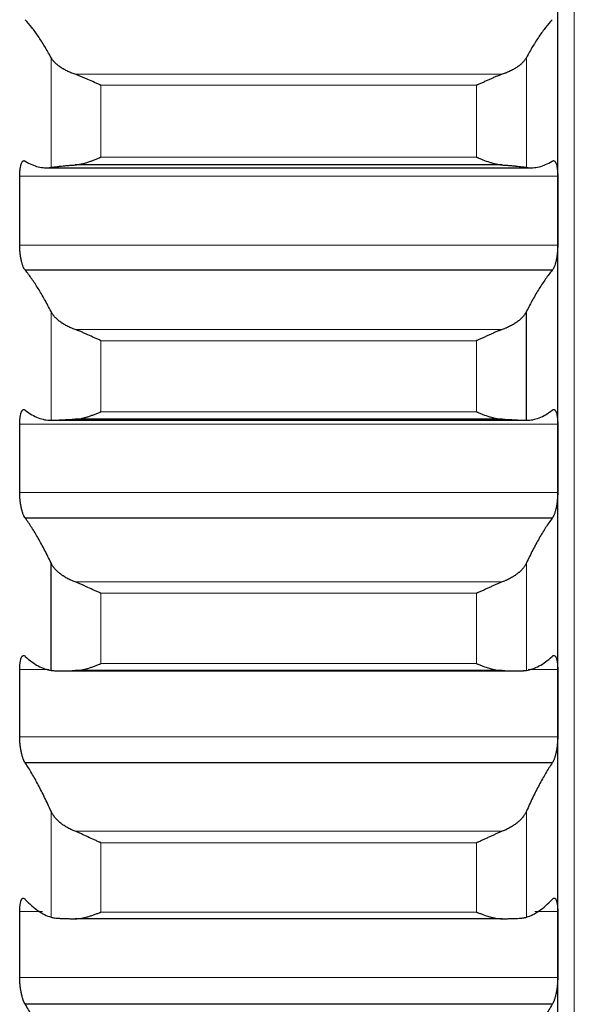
# Model space of a CAD drawing. Header units: inches. Extents: x 0 to 20790, y -12 to 14700.
# Tile 66 of 256: x 7760 to 7814, y 4969 to 5064. Entities that reach past the tile are written whole.
import ezdxf

# ---------------------------------------------------------------- set-up
doc = ezdxf.new("R2010")
doc.units = ezdxf.units.IN
doc.layers.add('1', color=7, linetype='Continuous', true_color=0xffffff)

msp = doc.modelspace()

# ---------------------------------------------------------------- linework, layer by layer
at = {"layer": '1', "color": 110, "linetype": 'Continuous', "lineweight": 13}
for p, q in [((7813.556, 4806.802), (7813.556, 5814.143)), ((7762.982, 5049.616), (7762.982, 5060.239)), ((7808.929, 5049.616), (7808.929, 5060.239)), ((7806.587, 5058.613), (7765.324, 5058.613)), ((7767.812, 5050.611), (7767.812, 5057.548)), ((7804.1, 5057.548), (7767.812, 5057.548)), ((7804.1, 5050.611), (7804.1, 5057.548)), ((7804.1, 5050.611), (7767.812, 5050.611)), ((7811.953, 5048.759), (7759.958, 5048.759)), ((7811.953, 5042.099), (7759.958, 5042.099)), ((7762.982, 5025.155), (7762.982, 5035.671)), ((7806.587, 5033.936), (7765.324, 5033.936)), ((7767.812, 5025.987), (7767.812, 5032.854)), ((7804.1, 5032.854), (7767.812, 5032.854)), ((7804.1, 5025.987), (7804.1, 5032.854)), ((7804.1, 5025.987), (7767.812, 5025.987)), ((7811.953, 5024.772), (7759.958, 5024.772)), ((7811.953, 5018.186), (7759.958, 5018.186)), ((7808.929, 5000.973), (7808.929, 5011.364)), ((7806.587, 5009.523), (7765.324, 5009.523)), ((7804.1, 5008.426), (7767.812, 5008.426)), ((7767.812, 5001.641), (7767.812, 5008.426)), ((7804.1, 5001.641), (7804.1, 5008.426)), ((7804.1, 5001.641), (7767.812, 5001.641)), ((7762.812, 5001.065), (7759.958, 5001.065)), ((7811.953, 5001.065), (7809.099, 5001.065)), ((7811.953, 4994.563), (7759.958, 4994.563)), ((7762.982, 4977.109), (7762.982, 4987.358)), ((7808.929, 4977.109), (7808.929, 4987.358)), ((7806.587, 4985.414), (7765.324, 4985.414)), ((7804.1, 4984.303), (7767.812, 4984.303)), ((7767.812, 4977.611), (7767.812, 4984.303)), ((7804.1, 4977.611), (7804.1, 4984.303)), ((7762.16, 4977.675), (7759.958, 4977.675)), ((7804.1, 4977.611), (7767.812, 4977.611)), ((7811.953, 4977.675), (7809.752, 4977.675)), ((7811.953, 4971.267), (7759.958, 4971.267))]:
    msp.add_line(p, q, dxfattribs=at)
at = {"layer": '1', "color": 2, "linetype": 'Continuous', "lineweight": 25}
for p, q in [((7811.956, 5045.429), (7811.956, 5069.625)), ((7762.505, 5049.581), (7809.407, 5049.581)), ((7806.587, 5049.85), (7765.324, 5049.85)), ((7811.956, 5021.479), (7811.956, 5045.429)), ((7811.418, 5039.671), (7760.493, 5039.671)), ((7808.929, 5025.155), (7808.929, 5035.671)), ((7763.003, 5025.155), (7808.914, 5025.155)), ((7806.587, 5025.262), (7765.324, 5025.262)), ((7811.956, 4997.814), (7811.956, 5021.479)), ((7811.418, 5015.702), (7760.493, 5015.702)), ((7762.982, 5000.973), (7762.982, 5011.364)), ((7763.97, 5000.934), (7807.976, 5000.934)), ((7806.587, 5000.952), (7765.324, 5000.952)), ((7811.956, 4974.471), (7811.956, 4997.814)), ((7811.418, 4992.028), (7760.493, 4992.028)), ((7806.587, 4976.96), (7765.324, 4976.96)), ((7811.956, 4951.488), (7811.956, 4974.471)), ((7811.418, 4968.685), (7760.493, 4968.685))]:
    msp.add_line(p, q, dxfattribs=at)
for points in [[(7762.982, 5060.239), (7762.778, 5060.618), (7762.369, 5061.338), (7761.749, 5062.307), (7761.124, 5063.165), (7760.704, 5063.664), (7760.493, 5063.894)], [(7811.418, 5063.894), (7811.207, 5063.664), (7810.787, 5063.165), (7810.162, 5062.307), (7809.543, 5061.338), (7809.133, 5060.618), (7808.929, 5060.239)], [(7760.493, 5050.206), (7760.704, 5050.077), (7761.124, 5049.859), (7761.749, 5049.652), (7762.369, 5049.564), (7762.778, 5049.585), (7762.982, 5049.616)], [(7808.929, 5049.616), (7809.133, 5049.585), (7809.543, 5049.564), (7810.162, 5049.652), (7810.787, 5049.859), (7811.207, 5050.077), (7811.418, 5050.206)], [(7759.956, 5045.429), (7759.956, 5046.539), (7759.957, 5047.649), (7759.958, 5048.759)], [(7811.953, 5048.759), (7811.955, 5047.649), (7811.956, 5046.539), (7811.956, 5045.429)], [(7759.958, 5042.099), (7759.957, 5043.209), (7759.956, 5044.319), (7759.956, 5045.429)], [(7811.956, 5045.429), (7811.956, 5044.319), (7811.955, 5043.209), (7811.953, 5042.099)], [(7762.982, 5035.671), (7762.778, 5036.077), (7762.369, 5036.853), (7761.749, 5037.907), (7761.124, 5038.852), (7760.704, 5039.41), (7760.493, 5039.671)], [(7811.418, 5039.671), (7811.207, 5039.41), (7810.787, 5038.852), (7810.162, 5037.907), (7809.543, 5036.853), (7809.133, 5036.077), (7808.929, 5035.671)], [(7760.493, 5026.121), (7760.704, 5025.961), (7761.124, 5025.681), (7761.749, 5025.38), (7762.369, 5025.198), (7762.778, 5025.156), (7762.982, 5025.155)], [(7808.929, 5025.155), (7809.133, 5025.156), (7809.543, 5025.198), (7810.162, 5025.38), (7810.787, 5025.681), (7811.207, 5025.961), (7811.418, 5026.121)], [(7759.956, 5021.479), (7759.956, 5022.577), (7759.957, 5023.674), (7759.958, 5024.772)], [(7811.953, 5024.772), (7811.955, 5023.674), (7811.956, 5022.577), (7811.956, 5021.479)], [(7759.958, 5018.186), (7759.957, 5019.284), (7759.956, 5020.381), (7759.956, 5021.479)], [(7811.956, 5021.479), (7811.956, 5020.381), (7811.955, 5019.284), (7811.953, 5018.186)], [(7762.982, 5011.364), (7762.778, 5011.797), (7762.369, 5012.627), (7761.749, 5013.765), (7761.124, 5014.796), (7760.704, 5015.412), (7760.493, 5015.702)], [(7811.418, 5015.702), (7811.207, 5015.412), (7810.787, 5014.796), (7810.162, 5013.765), (7809.543, 5012.627), (7809.133, 5011.797), (7808.929, 5011.364)], [(7760.493, 5002.314), (7760.704, 5002.123), (7761.124, 5001.782), (7761.749, 5001.387), (7762.369, 5001.111), (7762.778, 5001.006), (7762.982, 5000.973)], [(7808.929, 5000.973), (7809.133, 5001.006), (7809.543, 5001.111), (7810.162, 5001.387), (7810.787, 5001.782), (7811.207, 5002.123), (7811.418, 5002.314)], [(7759.956, 4997.814), (7759.956, 4998.898), (7759.957, 4999.981), (7759.958, 5001.065)], [(7811.953, 5001.065), (7811.955, 4999.981), (7811.956, 4998.898), (7811.956, 4997.814)], [(7759.958, 4994.563), (7759.957, 4995.646), (7759.956, 4996.73), (7759.956, 4997.814)], [(7811.956, 4997.814), (7811.956, 4996.73), (7811.955, 4995.646), (7811.953, 4994.563)], [(7762.982, 4987.358), (7762.778, 4987.817), (7762.369, 4988.7), (7761.749, 4989.92), (7761.124, 4991.035), (7760.704, 4991.709), (7760.493, 4992.028)], [(7811.418, 4992.028), (7811.207, 4991.709), (7810.787, 4991.035), (7810.162, 4989.92), (7809.543, 4988.7), (7809.133, 4987.817), (7808.929, 4987.358)], [(7760.493, 4978.822), (7760.704, 4978.601), (7761.124, 4978.198), (7761.749, 4977.711), (7762.369, 4977.341), (7762.778, 4977.173), (7762.982, 4977.109)], [(7808.929, 4977.109), (7809.133, 4977.173), (7809.543, 4977.341), (7810.162, 4977.711), (7810.787, 4978.198), (7811.207, 4978.601), (7811.418, 4978.822)], [(7759.956, 4974.471), (7759.956, 4975.539), (7759.957, 4976.607), (7759.958, 4977.675)], [(7811.953, 4977.675), (7811.955, 4976.607), (7811.956, 4975.539), (7811.956, 4974.471)], [(7759.958, 4971.267), (7759.957, 4972.335), (7759.956, 4973.403), (7759.956, 4974.471)], [(7811.956, 4974.471), (7811.956, 4973.403), (7811.955, 4972.335), (7811.953, 4971.267)], [(7762.982, 4963.691), (7762.778, 4964.175), (7762.369, 4965.11), (7761.749, 4966.41), (7761.124, 4967.607), (7760.704, 4968.338), (7760.493, 4968.685)], [(7811.418, 4968.685), (7811.207, 4968.338), (7810.787, 4967.607), (7810.162, 4966.41), (7809.543, 4965.11), (7809.133, 4964.175), (7808.929, 4963.691)]]:
    msp.add_open_spline(points, degree=3, dxfattribs=at)
for points, knots in [([(7765.324, 5058.613), (7765.178, 5058.661), (7765.038, 5058.712), (7764.77, 5058.821), (7764.512, 5058.936), (7764.276, 5059.062), (7764.135, 5059.144), (7764.107, 5059.161), (7764.052, 5059.195), (7764.025, 5059.212), (7763.945, 5059.263), (7763.893, 5059.298), (7763.744, 5059.403), (7763.651, 5059.475), (7763.479, 5059.621), (7763.4, 5059.696), (7763.292, 5059.81), (7763.258, 5059.848), (7763.209, 5059.906), (7763.193, 5059.925), (7763.162, 5059.964), (7763.147, 5059.984), (7763.075, 5060.081), (7763.025, 5060.16), (7762.982, 5060.239)], [0, 0, 0, 0, 0.125, 0.125, 0.25, 0.375, 0.375, 0.40625, 0.40625, 0.4375, 0.4375, 0.5, 0.5, 0.625, 0.625, 0.75, 0.75, 0.8125, 0.8125, 0.84375, 0.84375, 0.875, 0.875, 1, 1, 1, 1]), ([(7808.929, 5060.239), (7808.887, 5060.16), (7808.837, 5060.082), (7808.722, 5059.927), (7808.593, 5059.774), (7808.436, 5059.624), (7808.306, 5059.514), (7808.261, 5059.477), (7808.191, 5059.423), (7808.167, 5059.405), (7808.119, 5059.369), (7808.094, 5059.351), (7807.969, 5059.263), (7807.758, 5059.127), (7807.523, 5059.001), (7807.276, 5058.88), (7807.146, 5058.823), (7806.976, 5058.754), (7806.942, 5058.74), (7806.873, 5058.714), (7806.768, 5058.675), (7806.66, 5058.637), (7806.587, 5058.613)], [0, 0, 0, 0, 0.125, 0.125, 0.25, 0.375, 0.375, 0.4375, 0.4375, 0.46875, 0.46875, 0.5, 0.5, 0.625, 0.75, 0.75, 0.875, 0.875, 0.90625, 0.90625, 0.9375, 1, 1, 1, 1]), ([(7767.812, 5057.548), (7767.808, 5057.549), (7767.805, 5057.551), (7767.799, 5057.553), (7767.795, 5057.555), (7767.785, 5057.559), (7767.765, 5057.568), (7767.719, 5057.588), (7767.626, 5057.629), (7767.547, 5057.664), (7767.389, 5057.735), (7767.284, 5057.783), (7766.97, 5057.925), (7766.762, 5058.02), (7766.451, 5058.16), (7766.348, 5058.206), (7766.192, 5058.274), (7766.14, 5058.296), (7766.037, 5058.341), (7765.985, 5058.362), (7765.83, 5058.427), (7765.728, 5058.468), (7765.525, 5058.545), (7765.424, 5058.581), (7765.324, 5058.613)], [0, 0, 0, 0, 0.003906, 0.003906, 0.007813, 0.007813, 0.015625, 0.03125, 0.0625, 0.125, 0.125, 0.25, 0.25, 0.5, 0.5, 0.625, 0.625, 0.6875, 0.6875, 0.75, 0.75, 0.875, 0.875, 1, 1, 1, 1]), ([(7806.587, 5058.613), (7806.488, 5058.581), (7806.387, 5058.545), (7806.186, 5058.468), (7806.085, 5058.428), (7805.881, 5058.344), (7805.778, 5058.3), (7805.572, 5058.21), (7805.468, 5058.163), (7805.258, 5058.069), (7805.153, 5058.022), (7804.943, 5057.926), (7804.838, 5057.878), (7804.628, 5057.783), (7804.523, 5057.735), (7804.364, 5057.664), (7804.285, 5057.629), (7804.193, 5057.588), (7804.146, 5057.568), (7804.126, 5057.559), (7804.113, 5057.553), (7804.106, 5057.551), (7804.1, 5057.548)], [0, 0, 0, 0, 0.125, 0.125, 0.25, 0.25, 0.375, 0.375, 0.5, 0.5, 0.625, 0.625, 0.75, 0.75, 0.875, 0.875, 0.9375, 0.96875, 0.984375, 0.992188, 0.992188, 1, 1, 1, 1]), ([(7759.958, 5048.759), (7759.958, 5048.823), (7759.96, 5048.95), (7759.969, 5049.132), (7759.977, 5049.248), (7759.985, 5049.333), (7759.988, 5049.361), (7759.994, 5049.416), (7759.998, 5049.443), (7760.015, 5049.574), (7760.032, 5049.67), (7760.057, 5049.779), (7760.062, 5049.8), (7760.07, 5049.831), (7760.073, 5049.841), (7760.078, 5049.861), (7760.092, 5049.91), (7760.119, 5049.991), (7760.145, 5050.051), (7760.172, 5050.105), (7760.186, 5050.129), (7760.23, 5050.194), (7760.26, 5050.224), (7760.308, 5050.252), (7760.324, 5050.258), (7760.349, 5050.263), (7760.357, 5050.264), (7760.374, 5050.263), (7760.382, 5050.263), (7760.425, 5050.255), (7760.459, 5050.236), (7760.493, 5050.206)], [0, 0, 0, 0, 0.0625, 0.125, 0.1875, 0.1875, 0.21875, 0.21875, 0.25, 0.25, 0.375, 0.375, 0.40625, 0.40625, 0.421875, 0.421875, 0.4375, 0.5, 0.5625, 0.5625, 0.625, 0.625, 0.75, 0.75, 0.8125, 0.8125, 0.84375, 0.84375, 0.875, 0.875, 1, 1, 1, 1]), ([(7765.324, 5049.85), (7765.424, 5049.857), (7765.524, 5049.868), (7765.725, 5049.9), (7765.827, 5049.92), (7766.03, 5049.966), (7766.133, 5049.992), (7766.34, 5050.051), (7766.444, 5050.083), (7766.654, 5050.152), (7766.759, 5050.189), (7766.968, 5050.265), (7767.073, 5050.305), (7767.283, 5050.388), (7767.389, 5050.431), (7767.547, 5050.497), (7767.626, 5050.531), (7767.719, 5050.571), (7767.765, 5050.591), (7767.785, 5050.599), (7767.798, 5050.605), (7767.805, 5050.608), (7767.812, 5050.611)], [0, 0, 0, 0, 0.125, 0.125, 0.25, 0.25, 0.375, 0.375, 0.5, 0.5, 0.625, 0.625, 0.75, 0.75, 0.875, 0.875, 0.9375, 0.96875, 0.984375, 0.992188, 0.992188, 1, 1, 1, 1]), ([(7804.1, 5050.611), (7804.103, 5050.609), (7804.106, 5050.608), (7804.113, 5050.605), (7804.116, 5050.604), (7804.126, 5050.599), (7804.146, 5050.591), (7804.193, 5050.571), (7804.285, 5050.531), (7804.364, 5050.497), (7804.522, 5050.431), (7804.627, 5050.389), (7804.941, 5050.265), (7805.149, 5050.188), (7805.46, 5050.085), (7805.564, 5050.053), (7805.719, 5050.009), (7805.771, 5049.995), (7805.875, 5049.968), (7805.927, 5049.956), (7806.082, 5049.92), (7806.184, 5049.9), (7806.387, 5049.868), (7806.487, 5049.857), (7806.587, 5049.85)], [0, 0, 0, 0, 0.003906, 0.003906, 0.007812, 0.007812, 0.015625, 0.03125, 0.0625, 0.125, 0.125, 0.25, 0.25, 0.5, 0.5, 0.625, 0.625, 0.6875, 0.6875, 0.75, 0.75, 0.875, 0.875, 1, 1, 1, 1]), ([(7811.418, 5050.206), (7811.453, 5050.236), (7811.487, 5050.255), (7811.537, 5050.264), (7811.554, 5050.264), (7811.578, 5050.26), (7811.587, 5050.258), (7811.603, 5050.252), (7811.611, 5050.248), (7811.651, 5050.225), (7811.682, 5050.194), (7811.725, 5050.131), (7811.739, 5050.106), (7811.759, 5050.065), (7811.766, 5050.051), (7811.779, 5050.021), (7811.786, 5050.005), (7811.817, 5049.923), (7811.839, 5049.846), (7811.864, 5049.738), (7811.869, 5049.716), (7811.878, 5049.67), (7811.883, 5049.646), (7811.895, 5049.573), (7811.903, 5049.522), (7811.924, 5049.366), (7811.935, 5049.254), (7811.944, 5049.104), (7811.945, 5049.073), (7811.948, 5049.012), (7811.949, 5048.981), (7811.952, 5048.887), (7811.953, 5048.823), (7811.953, 5048.759)], [0, 0, 0, 0, 0.125, 0.125, 0.1875, 0.1875, 0.21875, 0.21875, 0.25, 0.25, 0.375, 0.375, 0.4375, 0.4375, 0.46875, 0.46875, 0.5, 0.5, 0.625, 0.625, 0.65625, 0.65625, 0.6875, 0.6875, 0.75, 0.75, 0.875, 0.875, 0.90625, 0.90625, 0.9375, 0.9375, 1, 1, 1, 1]), ([(7762.982, 5049.616), (7763.025, 5049.622), (7763.075, 5049.63), (7763.189, 5049.645), (7763.318, 5049.662), (7763.476, 5049.681), (7763.605, 5049.697), (7763.65, 5049.702), (7763.721, 5049.71), (7763.744, 5049.712), (7763.793, 5049.718), (7763.817, 5049.72), (7763.942, 5049.734), (7764.154, 5049.755), (7764.389, 5049.777), (7764.636, 5049.799), (7764.765, 5049.81), (7764.935, 5049.823), (7764.97, 5049.825), (7765.039, 5049.83), (7765.144, 5049.838), (7765.251, 5049.845), (7765.324, 5049.85)], [0, 0, 0, 0, 0.125, 0.125, 0.25, 0.375, 0.375, 0.4375, 0.4375, 0.46875, 0.46875, 0.5, 0.5, 0.625, 0.75, 0.75, 0.875, 0.875, 0.90625, 0.90625, 0.9375, 1, 1, 1, 1]), ([(7806.587, 5049.85), (7806.733, 5049.841), (7806.873, 5049.831), (7807.142, 5049.81), (7807.4, 5049.789), (7807.636, 5049.767), (7807.777, 5049.753), (7807.804, 5049.75), (7807.859, 5049.745), (7807.886, 5049.742), (7807.967, 5049.734), (7808.018, 5049.728), (7808.168, 5049.712), (7808.261, 5049.702), (7808.432, 5049.682), (7808.511, 5049.672), (7808.619, 5049.659), (7808.654, 5049.654), (7808.703, 5049.648), (7808.718, 5049.646), (7808.749, 5049.642), (7808.764, 5049.64), (7808.837, 5049.63), (7808.887, 5049.622), (7808.929, 5049.616)], [0, 0, 0, 0, 0.125, 0.125, 0.25, 0.375, 0.375, 0.40625, 0.40625, 0.4375, 0.4375, 0.5, 0.5, 0.625, 0.625, 0.75, 0.75, 0.8125, 0.8125, 0.84375, 0.84375, 0.875, 0.875, 1, 1, 1, 1]), ([(7760.493, 5039.671), (7760.459, 5039.704), (7760.425, 5039.748), (7760.374, 5039.831), (7760.358, 5039.862), (7760.333, 5039.912), (7760.325, 5039.929), (7760.308, 5039.966), (7760.3, 5039.984), (7760.26, 5040.081), (7760.23, 5040.168), (7760.186, 5040.311), (7760.172, 5040.361), (7760.152, 5040.439), (7760.145, 5040.466), (7760.132, 5040.52), (7760.126, 5040.548), (7760.095, 5040.687), (7760.072, 5040.805), (7760.047, 5040.958), (7760.043, 5040.99), (7760.033, 5041.053), (7760.029, 5041.085), (7760.016, 5041.181), (7760.008, 5041.245), (7759.988, 5041.44), (7759.977, 5041.571), (7759.968, 5041.737), (7759.966, 5041.771), (7759.963, 5041.837), (7759.962, 5041.87), (7759.959, 5041.969), (7759.958, 5042.034), (7759.958, 5042.099)], [0, 0, 0, 0, 0.125, 0.125, 0.1875, 0.1875, 0.21875, 0.21875, 0.25, 0.25, 0.375, 0.375, 0.4375, 0.4375, 0.46875, 0.46875, 0.5, 0.5, 0.625, 0.625, 0.65625, 0.65625, 0.6875, 0.6875, 0.75, 0.75, 0.875, 0.875, 0.90625, 0.90625, 0.9375, 0.9375, 1, 1, 1, 1]), ([(7811.953, 5042.099), (7811.953, 5042.034), (7811.951, 5041.904), (7811.943, 5041.708), (7811.934, 5041.576), (7811.926, 5041.476), (7811.923, 5041.443), (7811.917, 5041.377), (7811.914, 5041.344), (7811.896, 5041.181), (7811.88, 5041.055), (7811.855, 5040.9), (7811.85, 5040.87), (7811.842, 5040.824), (7811.839, 5040.809), (7811.833, 5040.779), (7811.819, 5040.704), (7811.793, 5040.575), (7811.767, 5040.468), (7811.74, 5040.364), (7811.726, 5040.313), (7811.682, 5040.168), (7811.651, 5040.082), (7811.604, 5039.966), (7811.588, 5039.93), (7811.563, 5039.88), (7811.554, 5039.864), (7811.538, 5039.833), (7811.529, 5039.818), (7811.487, 5039.748), (7811.453, 5039.704), (7811.418, 5039.671)], [0, 0, 0, 0, 0.0625, 0.125, 0.1875, 0.1875, 0.21875, 0.21875, 0.25, 0.25, 0.375, 0.375, 0.40625, 0.40625, 0.421875, 0.421875, 0.4375, 0.5, 0.5625, 0.5625, 0.625, 0.625, 0.75, 0.75, 0.8125, 0.8125, 0.84375, 0.84375, 0.875, 0.875, 1, 1, 1, 1]), ([(7765.324, 5033.936), (7765.178, 5033.987), (7765.038, 5034.041), (7764.77, 5034.156), (7764.512, 5034.278), (7764.276, 5034.413), (7764.135, 5034.501), (7764.107, 5034.518), (7764.052, 5034.554), (7764.025, 5034.572), (7763.945, 5034.627), (7763.893, 5034.664), (7763.744, 5034.776), (7763.651, 5034.853), (7763.479, 5035.009), (7763.4, 5035.089), (7763.292, 5035.211), (7763.258, 5035.251), (7763.209, 5035.313), (7763.193, 5035.334), (7763.162, 5035.376), (7763.147, 5035.397), (7763.075, 5035.501), (7763.025, 5035.586), (7762.982, 5035.671)], [0, 0, 0, 0, 0.125, 0.125, 0.25, 0.375, 0.375, 0.40625, 0.40625, 0.4375, 0.4375, 0.5, 0.5, 0.625, 0.625, 0.75, 0.75, 0.8125, 0.8125, 0.84375, 0.84375, 0.875, 0.875, 1, 1, 1, 1]), ([(7808.929, 5035.671), (7808.887, 5035.586), (7808.837, 5035.502), (7808.722, 5035.336), (7808.593, 5035.172), (7808.436, 5035.012), (7808.306, 5034.894), (7808.261, 5034.855), (7808.191, 5034.797), (7808.167, 5034.778), (7808.119, 5034.74), (7808.094, 5034.721), (7807.969, 5034.627), (7807.758, 5034.482), (7807.523, 5034.348), (7807.276, 5034.22), (7807.146, 5034.158), (7806.976, 5034.085), (7806.942, 5034.071), (7806.873, 5034.043), (7806.768, 5034.001), (7806.66, 5033.961), (7806.587, 5033.936)], [0, 0, 0, 0, 0.125, 0.125, 0.25, 0.375, 0.375, 0.4375, 0.4375, 0.46875, 0.46875, 0.5, 0.5, 0.625, 0.75, 0.75, 0.875, 0.875, 0.90625, 0.90625, 0.9375, 1, 1, 1, 1]), ([(7767.812, 5032.854), (7767.808, 5032.855), (7767.805, 5032.856), (7767.799, 5032.859), (7767.795, 5032.861), (7767.785, 5032.865), (7767.765, 5032.874), (7767.719, 5032.894), (7767.626, 5032.934), (7767.547, 5032.97), (7767.389, 5033.04), (7767.284, 5033.087), (7766.97, 5033.23), (7766.762, 5033.326), (7766.451, 5033.468), (7766.348, 5033.515), (7766.192, 5033.584), (7766.14, 5033.607), (7766.037, 5033.652), (7765.985, 5033.674), (7765.83, 5033.741), (7765.728, 5033.783), (7765.525, 5033.863), (7765.424, 5033.901), (7765.324, 5033.936)], [0, 0, 0, 0, 0.003906, 0.003906, 0.007812, 0.007812, 0.015625, 0.03125, 0.0625, 0.125, 0.125, 0.25, 0.25, 0.5, 0.5, 0.625, 0.625, 0.6875, 0.6875, 0.75, 0.75, 0.875, 0.875, 1, 1, 1, 1]), ([(7806.587, 5033.936), (7806.488, 5033.901), (7806.387, 5033.863), (7806.186, 5033.784), (7806.085, 5033.742), (7805.881, 5033.655), (7805.778, 5033.61), (7805.572, 5033.518), (7805.468, 5033.471), (7805.258, 5033.375), (7805.153, 5033.327), (7804.943, 5033.231), (7804.838, 5033.183), (7804.628, 5033.088), (7804.523, 5033.04), (7804.364, 5032.97), (7804.285, 5032.934), (7804.193, 5032.894), (7804.146, 5032.874), (7804.126, 5032.865), (7804.113, 5032.859), (7804.106, 5032.856), (7804.1, 5032.854)], [0, 0, 0, 0, 0.125, 0.125, 0.25, 0.25, 0.375, 0.375, 0.5, 0.5, 0.625, 0.625, 0.75, 0.75, 0.875, 0.875, 0.9375, 0.96875, 0.984375, 0.992187, 0.992187, 1, 1, 1, 1]), ([(7759.958, 5024.772), (7759.958, 5024.836), (7759.96, 5024.961), (7759.969, 5025.14), (7759.977, 5025.253), (7759.985, 5025.336), (7759.988, 5025.363), (7759.994, 5025.417), (7759.998, 5025.443), (7760.015, 5025.57), (7760.032, 5025.662), (7760.057, 5025.766), (7760.062, 5025.787), (7760.07, 5025.816), (7760.073, 5025.826), (7760.078, 5025.845), (7760.092, 5025.891), (7760.119, 5025.966), (7760.145, 5026.022), (7760.172, 5026.071), (7760.186, 5026.093), (7760.23, 5026.151), (7760.26, 5026.176), (7760.308, 5026.196), (7760.324, 5026.199), (7760.349, 5026.2), (7760.357, 5026.2), (7760.374, 5026.197), (7760.382, 5026.195), (7760.425, 5026.181), (7760.459, 5026.157), (7760.493, 5026.121)], [0, 0, 0, 0, 0.0625, 0.125, 0.1875, 0.1875, 0.21875, 0.21875, 0.25, 0.25, 0.375, 0.375, 0.40625, 0.40625, 0.421875, 0.421875, 0.4375, 0.5, 0.5625, 0.5625, 0.625, 0.625, 0.75, 0.75, 0.8125, 0.8125, 0.84375, 0.84375, 0.875, 0.875, 1, 1, 1, 1]), ([(7811.418, 5026.121), (7811.453, 5026.157), (7811.487, 5026.181), (7811.537, 5026.198), (7811.554, 5026.2), (7811.578, 5026.2), (7811.587, 5026.199), (7811.603, 5026.195), (7811.611, 5026.193), (7811.651, 5026.176), (7811.682, 5026.151), (7811.725, 5026.094), (7811.739, 5026.073), (7811.759, 5026.035), (7811.766, 5026.022), (7811.779, 5025.994), (7811.786, 5025.979), (7811.817, 5025.903), (7811.839, 5025.831), (7811.864, 5025.727), (7811.869, 5025.706), (7811.878, 5025.662), (7811.883, 5025.639), (7811.895, 5025.569), (7811.903, 5025.52), (7811.924, 5025.368), (7811.935, 5025.259), (7811.944, 5025.112), (7811.945, 5025.082), (7811.948, 5025.022), (7811.949, 5024.991), (7811.952, 5024.899), (7811.953, 5024.836), (7811.953, 5024.772)], [0, 0, 0, 0, 0.125, 0.125, 0.1875, 0.1875, 0.21875, 0.21875, 0.25, 0.25, 0.375, 0.375, 0.4375, 0.4375, 0.46875, 0.46875, 0.5, 0.5, 0.625, 0.625, 0.65625, 0.65625, 0.6875, 0.6875, 0.75, 0.75, 0.875, 0.875, 0.90625, 0.90625, 0.9375, 0.9375, 1, 1, 1, 1]), ([(7762.982, 5025.155), (7763.025, 5025.155), (7763.075, 5025.156), (7763.189, 5025.159), (7763.318, 5025.163), (7763.476, 5025.171), (7763.605, 5025.177), (7763.65, 5025.179), (7763.721, 5025.183), (7763.744, 5025.184), (7763.793, 5025.187), (7763.817, 5025.188), (7763.942, 5025.195), (7764.154, 5025.206), (7764.389, 5025.218), (7764.636, 5025.231), (7764.765, 5025.237), (7764.935, 5025.245), (7764.97, 5025.246), (7765.039, 5025.25), (7765.144, 5025.254), (7765.251, 5025.259), (7765.324, 5025.262)], [0, 0, 0, 0, 0.125, 0.125, 0.25, 0.375, 0.375, 0.4375, 0.4375, 0.46875, 0.46875, 0.5, 0.5, 0.625, 0.75, 0.75, 0.875, 0.875, 0.90625, 0.90625, 0.9375, 1, 1, 1, 1]), ([(7765.324, 5025.262), (7765.424, 5025.266), (7765.524, 5025.275), (7765.725, 5025.303), (7765.827, 5025.32), (7766.03, 5025.363), (7766.133, 5025.387), (7766.34, 5025.442), (7766.444, 5025.473), (7766.654, 5025.539), (7766.759, 5025.574), (7766.968, 5025.648), (7767.073, 5025.687), (7767.283, 5025.768), (7767.389, 5025.81), (7767.547, 5025.875), (7767.626, 5025.908), (7767.719, 5025.948), (7767.765, 5025.967), (7767.785, 5025.976), (7767.798, 5025.982), (7767.805, 5025.984), (7767.812, 5025.987)], [0, 0, 0, 0, 0.125, 0.125, 0.25, 0.25, 0.375, 0.375, 0.5, 0.5, 0.625, 0.625, 0.75, 0.75, 0.875, 0.875, 0.9375, 0.96875, 0.984375, 0.992188, 0.992188, 1, 1, 1, 1]), ([(7804.1, 5025.987), (7804.103, 5025.986), (7804.106, 5025.984), (7804.113, 5025.982), (7804.116, 5025.98), (7804.126, 5025.976), (7804.146, 5025.967), (7804.193, 5025.948), (7804.285, 5025.908), (7804.364, 5025.875), (7804.522, 5025.81), (7804.627, 5025.768), (7804.941, 5025.648), (7805.149, 5025.573), (7805.46, 5025.475), (7805.564, 5025.445), (7805.719, 5025.403), (7805.771, 5025.39), (7805.875, 5025.365), (7805.927, 5025.353), (7806.082, 5025.321), (7806.184, 5025.303), (7806.387, 5025.275), (7806.487, 5025.266), (7806.587, 5025.262)], [0, 0, 0, 0, 0.003906, 0.003906, 0.007813, 0.007813, 0.015625, 0.03125, 0.0625, 0.125, 0.125, 0.25, 0.25, 0.5, 0.5, 0.625, 0.625, 0.6875, 0.6875, 0.75, 0.75, 0.875, 0.875, 1, 1, 1, 1]), ([(7806.587, 5025.262), (7806.733, 5025.256), (7806.873, 5025.25), (7807.142, 5025.237), (7807.4, 5025.224), (7807.636, 5025.212), (7807.777, 5025.205), (7807.804, 5025.203), (7807.859, 5025.2), (7807.886, 5025.199), (7807.967, 5025.195), (7808.018, 5025.192), (7808.168, 5025.184), (7808.261, 5025.179), (7808.432, 5025.171), (7808.511, 5025.167), (7808.619, 5025.163), (7808.654, 5025.161), (7808.703, 5025.16), (7808.718, 5025.159), (7808.749, 5025.158), (7808.764, 5025.158), (7808.837, 5025.156), (7808.887, 5025.155), (7808.929, 5025.155)], [0, 0, 0, 0, 0.125, 0.125, 0.25, 0.375, 0.375, 0.40625, 0.40625, 0.4375, 0.4375, 0.5, 0.5, 0.625, 0.625, 0.75, 0.75, 0.8125, 0.8125, 0.84375, 0.84375, 0.875, 0.875, 1, 1, 1, 1]), ([(7760.493, 5015.702), (7760.459, 5015.74), (7760.425, 5015.79), (7760.374, 5015.88), (7760.358, 5015.913), (7760.333, 5015.966), (7760.325, 5015.984), (7760.308, 5016.023), (7760.3, 5016.042), (7760.26, 5016.144), (7760.23, 5016.234), (7760.186, 5016.383), (7760.172, 5016.434), (7760.152, 5016.515), (7760.145, 5016.543), (7760.132, 5016.598), (7760.126, 5016.627), (7760.095, 5016.769), (7760.072, 5016.889), (7760.047, 5017.045), (7760.043, 5017.076), (7760.033, 5017.14), (7760.029, 5017.172), (7760.016, 5017.269), (7760.008, 5017.334), (7759.988, 5017.53), (7759.977, 5017.661), (7759.968, 5017.827), (7759.966, 5017.86), (7759.963, 5017.926), (7759.962, 5017.959), (7759.959, 5018.057), (7759.958, 5018.122), (7759.958, 5018.186)], [0, 0, 0, 0, 0.125, 0.125, 0.1875, 0.1875, 0.21875, 0.21875, 0.25, 0.25, 0.375, 0.375, 0.4375, 0.4375, 0.46875, 0.46875, 0.5, 0.5, 0.625, 0.625, 0.65625, 0.65625, 0.6875, 0.6875, 0.75, 0.75, 0.875, 0.875, 0.90625, 0.90625, 0.9375, 0.9375, 1, 1, 1, 1]), ([(7811.953, 5018.186), (7811.953, 5018.122), (7811.951, 5017.993), (7811.943, 5017.798), (7811.934, 5017.666), (7811.926, 5017.566), (7811.923, 5017.533), (7811.917, 5017.467), (7811.914, 5017.434), (7811.896, 5017.27), (7811.88, 5017.142), (7811.855, 5016.986), (7811.85, 5016.955), (7811.842, 5016.908), (7811.839, 5016.893), (7811.833, 5016.862), (7811.819, 5016.786), (7811.793, 5016.655), (7811.767, 5016.544), (7811.74, 5016.437), (7811.726, 5016.385), (7811.682, 5016.235), (7811.651, 5016.145), (7811.604, 5016.024), (7811.588, 5015.985), (7811.563, 5015.932), (7811.554, 5015.915), (7811.538, 5015.881), (7811.529, 5015.866), (7811.487, 5015.79), (7811.453, 5015.74), (7811.418, 5015.702)], [0, 0, 0, 0, 0.0625, 0.125, 0.1875, 0.1875, 0.21875, 0.21875, 0.25, 0.25, 0.375, 0.375, 0.40625, 0.40625, 0.421875, 0.421875, 0.4375, 0.5, 0.5625, 0.5625, 0.625, 0.625, 0.75, 0.75, 0.8125, 0.8125, 0.84375, 0.84375, 0.875, 0.875, 1, 1, 1, 1]), ([(7765.324, 5009.523), (7765.178, 5009.577), (7765.038, 5009.634), (7764.77, 5009.756), (7764.512, 5009.885), (7764.276, 5010.027), (7764.135, 5010.12), (7764.107, 5010.139), (7764.052, 5010.177), (7764.025, 5010.196), (7763.945, 5010.255), (7763.893, 5010.294), (7763.744, 5010.413), (7763.651, 5010.494), (7763.479, 5010.66), (7763.4, 5010.745), (7763.292, 5010.874), (7763.258, 5010.918), (7763.209, 5010.983), (7763.193, 5011.005), (7763.162, 5011.05), (7763.147, 5011.072), (7763.075, 5011.184), (7763.025, 5011.273), (7762.982, 5011.364)], [0, 0, 0, 0, 0.125, 0.125, 0.25, 0.375, 0.375, 0.40625, 0.40625, 0.4375, 0.4375, 0.5, 0.5, 0.625, 0.625, 0.75, 0.75, 0.8125, 0.8125, 0.84375, 0.84375, 0.875, 0.875, 1, 1, 1, 1]), ([(7808.929, 5011.364), (7808.887, 5011.273), (7808.837, 5011.184), (7808.722, 5011.007), (7808.593, 5010.833), (7808.436, 5010.663), (7808.306, 5010.538), (7808.261, 5010.497), (7808.191, 5010.435), (7808.167, 5010.415), (7808.119, 5010.374), (7808.094, 5010.354), (7807.969, 5010.255), (7807.758, 5010.101), (7807.523, 5009.959), (7807.276, 5009.823), (7807.146, 5009.758), (7806.976, 5009.681), (7806.942, 5009.666), (7806.873, 5009.636), (7806.768, 5009.592), (7806.66, 5009.55), (7806.587, 5009.523)], [0, 0, 0, 0, 0.125, 0.125, 0.25, 0.375, 0.375, 0.4375, 0.4375, 0.46875, 0.46875, 0.5, 0.5, 0.625, 0.75, 0.75, 0.875, 0.875, 0.90625, 0.90625, 0.9375, 1, 1, 1, 1]), ([(7767.812, 5008.426), (7767.808, 5008.427), (7767.805, 5008.429), (7767.799, 5008.431), (7767.795, 5008.433), (7767.785, 5008.437), (7767.765, 5008.446), (7767.719, 5008.466), (7767.626, 5008.506), (7767.547, 5008.541), (7767.389, 5008.611), (7767.284, 5008.658), (7766.97, 5008.801), (7766.762, 5008.897), (7766.451, 5009.04), (7766.348, 5009.088), (7766.192, 5009.159), (7766.14, 5009.182), (7766.037, 5009.228), (7765.985, 5009.251), (7765.83, 5009.319), (7765.728, 5009.363), (7765.525, 5009.447), (7765.424, 5009.486), (7765.324, 5009.523)], [0, 0, 0, 0, 0.003906, 0.003906, 0.007812, 0.007812, 0.015625, 0.03125, 0.0625, 0.125, 0.125, 0.25, 0.25, 0.5, 0.5, 0.625, 0.625, 0.6875, 0.6875, 0.75, 0.75, 0.875, 0.875, 1, 1, 1, 1]), ([(7806.587, 5009.523), (7806.488, 5009.486), (7806.387, 5009.447), (7806.186, 5009.364), (7806.085, 5009.321), (7805.881, 5009.231), (7805.778, 5009.186), (7805.572, 5009.092), (7805.468, 5009.044), (7805.258, 5008.947), (7805.153, 5008.899), (7804.943, 5008.802), (7804.838, 5008.754), (7804.628, 5008.658), (7804.523, 5008.611), (7804.364, 5008.541), (7804.285, 5008.506), (7804.193, 5008.466), (7804.146, 5008.446), (7804.126, 5008.437), (7804.113, 5008.431), (7804.106, 5008.429), (7804.1, 5008.426)], [0, 0, 0, 0, 0.125, 0.125, 0.25, 0.25, 0.375, 0.375, 0.5, 0.5, 0.625, 0.625, 0.75, 0.75, 0.875, 0.875, 0.9375, 0.96875, 0.984375, 0.992188, 0.992188, 1, 1, 1, 1]), ([(7759.958, 5001.065), (7759.958, 5001.128), (7759.96, 5001.251), (7759.969, 5001.427), (7759.977, 5001.537), (7759.985, 5001.618), (7759.988, 5001.644), (7759.994, 5001.696), (7759.998, 5001.721), (7760.015, 5001.844), (7760.032, 5001.933), (7760.057, 5002.032), (7760.062, 5002.051), (7760.07, 5002.079), (7760.073, 5002.088), (7760.078, 5002.105), (7760.092, 5002.149), (7760.119, 5002.219), (7760.145, 5002.27), (7760.172, 5002.315), (7760.186, 5002.334), (7760.23, 5002.384), (7760.26, 5002.404), (7760.308, 5002.417), (7760.324, 5002.418), (7760.349, 5002.415), (7760.357, 5002.413), (7760.374, 5002.408), (7760.382, 5002.404), (7760.425, 5002.383), (7760.459, 5002.355), (7760.493, 5002.314)], [0, 0, 0, 0, 0.0625, 0.125, 0.1875, 0.1875, 0.21875, 0.21875, 0.25, 0.25, 0.375, 0.375, 0.40625, 0.40625, 0.421875, 0.421875, 0.4375, 0.5, 0.5625, 0.5625, 0.625, 0.625, 0.75, 0.75, 0.8125, 0.8125, 0.84375, 0.84375, 0.875, 0.875, 1, 1, 1, 1]), ([(7811.418, 5002.314), (7811.453, 5002.355), (7811.487, 5002.383), (7811.537, 5002.408), (7811.554, 5002.413), (7811.578, 5002.417), (7811.587, 5002.417), (7811.603, 5002.416), (7811.611, 5002.415), (7811.651, 5002.404), (7811.682, 5002.384), (7811.725, 5002.335), (7811.739, 5002.316), (7811.759, 5002.282), (7811.766, 5002.27), (7811.779, 5002.245), (7811.786, 5002.231), (7811.817, 5002.16), (7811.839, 5002.093), (7811.864, 5001.994), (7811.869, 5001.974), (7811.878, 5001.932), (7811.883, 5001.91), (7811.895, 5001.843), (7811.903, 5001.796), (7811.924, 5001.649), (7811.935, 5001.543), (7811.944, 5001.399), (7811.945, 5001.37), (7811.948, 5001.311), (7811.949, 5001.281), (7811.952, 5001.19), (7811.953, 5001.128), (7811.953, 5001.065)], [0, 0, 0, 0, 0.125, 0.125, 0.1875, 0.1875, 0.21875, 0.21875, 0.25, 0.25, 0.375, 0.375, 0.4375, 0.4375, 0.46875, 0.46875, 0.5, 0.5, 0.625, 0.625, 0.65625, 0.65625, 0.6875, 0.6875, 0.75, 0.75, 0.875, 0.875, 0.90625, 0.90625, 0.9375, 0.9375, 1, 1, 1, 1]), ([(7765.324, 5000.952), (7765.424, 5000.954), (7765.524, 5000.961), (7765.725, 5000.984), (7765.827, 5000.999), (7766.03, 5001.038), (7766.133, 5001.06), (7766.34, 5001.112), (7766.444, 5001.141), (7766.654, 5001.204), (7766.759, 5001.238), (7766.968, 5001.309), (7767.073, 5001.347), (7767.283, 5001.426), (7767.389, 5001.467), (7767.547, 5001.531), (7767.626, 5001.563), (7767.719, 5001.602), (7767.765, 5001.621), (7767.785, 5001.63), (7767.798, 5001.635), (7767.805, 5001.638), (7767.812, 5001.641)], [0, 0, 0, 0, 0.125, 0.125, 0.25, 0.25, 0.375, 0.375, 0.5, 0.5, 0.625, 0.625, 0.75, 0.75, 0.875, 0.875, 0.9375, 0.96875, 0.984375, 0.992187, 0.992187, 1, 1, 1, 1]), ([(7804.1, 5001.641), (7804.103, 5001.64), (7804.106, 5001.638), (7804.113, 5001.635), (7804.116, 5001.634), (7804.126, 5001.63), (7804.146, 5001.621), (7804.193, 5001.602), (7804.285, 5001.563), (7804.364, 5001.531), (7804.522, 5001.467), (7804.627, 5001.426), (7804.941, 5001.308), (7805.149, 5001.237), (7805.46, 5001.143), (7805.564, 5001.114), (7805.719, 5001.075), (7805.771, 5001.063), (7805.875, 5001.04), (7805.927, 5001.029), (7806.082, 5001), (7806.184, 5000.984), (7806.387, 5000.961), (7806.487, 5000.954), (7806.587, 5000.952)], [0, 0, 0, 0, 0.003906, 0.003906, 0.007812, 0.007812, 0.015625, 0.03125, 0.0625, 0.125, 0.125, 0.25, 0.25, 0.5, 0.5, 0.625, 0.625, 0.6875, 0.6875, 0.75, 0.75, 0.875, 0.875, 1, 1, 1, 1]), ([(7762.982, 5000.973), (7763.025, 5000.967), (7763.075, 5000.961), (7763.189, 5000.951), (7763.318, 5000.943), (7763.476, 5000.939), (7763.605, 5000.936), (7763.65, 5000.936), (7763.721, 5000.935), (7763.744, 5000.935), (7763.793, 5000.934), (7763.817, 5000.934), (7763.942, 5000.934), (7764.154, 5000.935), (7764.389, 5000.937), (7764.636, 5000.941), (7764.765, 5000.943), (7764.935, 5000.945), (7764.97, 5000.946), (7765.039, 5000.947), (7765.144, 5000.949), (7765.251, 5000.951), (7765.324, 5000.952)], [0, 0, 0, 0, 0.125, 0.125, 0.25, 0.375, 0.375, 0.4375, 0.4375, 0.46875, 0.46875, 0.5, 0.5, 0.625, 0.75, 0.75, 0.875, 0.875, 0.90625, 0.90625, 0.9375, 1, 1, 1, 1]), ([(7806.587, 5000.952), (7806.733, 5000.95), (7806.873, 5000.947), (7807.142, 5000.943), (7807.4, 5000.939), (7807.636, 5000.936), (7807.777, 5000.935), (7807.804, 5000.935), (7807.859, 5000.935), (7807.886, 5000.934), (7807.967, 5000.934), (7808.018, 5000.934), (7808.168, 5000.935), (7808.261, 5000.935), (7808.432, 5000.939), (7808.511, 5000.941), (7808.619, 5000.946), (7808.654, 5000.947), (7808.703, 5000.95), (7808.718, 5000.951), (7808.749, 5000.954), (7808.764, 5000.955), (7808.837, 5000.961), (7808.887, 5000.967), (7808.929, 5000.973)], [0, 0, 0, 0, 0.125, 0.125, 0.25, 0.375, 0.375, 0.40625, 0.40625, 0.4375, 0.4375, 0.5, 0.5, 0.625, 0.625, 0.75, 0.75, 0.8125, 0.8125, 0.84375, 0.84375, 0.875, 0.875, 1, 1, 1, 1]), ([(7760.493, 4992.028), (7760.459, 4992.071), (7760.425, 4992.125), (7760.374, 4992.222), (7760.358, 4992.257), (7760.333, 4992.313), (7760.325, 4992.333), (7760.308, 4992.373), (7760.3, 4992.394), (7760.26, 4992.501), (7760.23, 4992.594), (7760.186, 4992.747), (7760.172, 4992.801), (7760.152, 4992.884), (7760.145, 4992.912), (7760.132, 4992.969), (7760.126, 4992.998), (7760.095, 4993.143), (7760.072, 4993.264), (7760.047, 4993.422), (7760.043, 4993.454), (7760.033, 4993.519), (7760.029, 4993.551), (7760.016, 4993.649), (7760.008, 4993.714), (7759.988, 4993.911), (7759.977, 4994.042), (7759.968, 4994.207), (7759.966, 4994.24), (7759.963, 4994.306), (7759.962, 4994.338), (7759.959, 4994.435), (7759.958, 4994.499), (7759.958, 4994.563)], [0, 0, 0, 0, 0.125, 0.125, 0.1875, 0.1875, 0.21875, 0.21875, 0.25, 0.25, 0.375, 0.375, 0.4375, 0.4375, 0.46875, 0.46875, 0.5, 0.5, 0.625, 0.625, 0.65625, 0.65625, 0.6875, 0.6875, 0.75, 0.75, 0.875, 0.875, 0.90625, 0.90625, 0.9375, 0.9375, 1, 1, 1, 1]), ([(7811.953, 4994.563), (7811.953, 4994.499), (7811.951, 4994.372), (7811.943, 4994.178), (7811.934, 4994.046), (7811.926, 4993.947), (7811.923, 4993.913), (7811.917, 4993.847), (7811.914, 4993.814), (7811.896, 4993.65), (7811.88, 4993.521), (7811.855, 4993.363), (7811.85, 4993.331), (7811.842, 4993.284), (7811.839, 4993.269), (7811.833, 4993.238), (7811.819, 4993.161), (7811.793, 4993.026), (7811.767, 4992.913), (7811.74, 4992.804), (7811.726, 4992.75), (7811.682, 4992.595), (7811.651, 4992.501), (7811.604, 4992.374), (7811.588, 4992.334), (7811.563, 4992.277), (7811.554, 4992.259), (7811.538, 4992.223), (7811.529, 4992.206), (7811.487, 4992.125), (7811.453, 4992.071), (7811.418, 4992.028)], [0, 0, 0, 0, 0.0625, 0.125, 0.1875, 0.1875, 0.21875, 0.21875, 0.25, 0.25, 0.375, 0.375, 0.40625, 0.40625, 0.421875, 0.421875, 0.4375, 0.5, 0.5625, 0.5625, 0.625, 0.625, 0.75, 0.75, 0.8125, 0.8125, 0.84375, 0.84375, 0.875, 0.875, 1, 1, 1, 1]), ([(7765.324, 4985.414), (7765.178, 4985.47), (7765.038, 4985.531), (7764.77, 4985.659), (7764.512, 4985.795), (7764.276, 4985.945), (7764.135, 4986.043), (7764.107, 4986.063), (7764.052, 4986.103), (7764.025, 4986.123), (7763.945, 4986.184), (7763.893, 4986.226), (7763.744, 4986.352), (7763.651, 4986.437), (7763.479, 4986.613), (7763.4, 4986.702), (7763.292, 4986.839), (7763.258, 4986.885), (7763.209, 4986.955), (7763.193, 4986.978), (7763.162, 4987.025), (7763.147, 4987.048), (7763.075, 4987.167), (7763.025, 4987.262), (7762.982, 4987.358)], [0, 0, 0, 0, 0.125, 0.125, 0.25, 0.375, 0.375, 0.40625, 0.40625, 0.4375, 0.4375, 0.5, 0.5, 0.625, 0.625, 0.75, 0.75, 0.8125, 0.8125, 0.84375, 0.84375, 0.875, 0.875, 1, 1, 1, 1]), ([(7808.929, 4987.358), (7808.887, 4987.262), (7808.837, 4987.167), (7808.722, 4986.98), (7808.593, 4986.795), (7808.436, 4986.616), (7808.306, 4986.484), (7808.261, 4986.44), (7808.191, 4986.375), (7808.167, 4986.353), (7808.119, 4986.311), (7808.094, 4986.29), (7807.969, 4986.185), (7807.758, 4986.023), (7807.523, 4985.873), (7807.276, 4985.73), (7807.146, 4985.661), (7806.976, 4985.58), (7806.942, 4985.564), (7806.873, 4985.532), (7806.768, 4985.486), (7806.66, 4985.442), (7806.587, 4985.414)], [0, 0, 0, 0, 0.125, 0.125, 0.25, 0.375, 0.375, 0.4375, 0.4375, 0.46875, 0.46875, 0.5, 0.5, 0.625, 0.75, 0.75, 0.875, 0.875, 0.90625, 0.90625, 0.9375, 1, 1, 1, 1]), ([(7767.812, 4984.303), (7767.808, 4984.305), (7767.805, 4984.306), (7767.799, 4984.309), (7767.795, 4984.31), (7767.785, 4984.315), (7767.765, 4984.323), (7767.719, 4984.343), (7767.626, 4984.382), (7767.547, 4984.417), (7767.389, 4984.487), (7767.284, 4984.534), (7766.97, 4984.676), (7766.762, 4984.773), (7766.451, 4984.918), (7766.348, 4984.966), (7766.192, 4985.038), (7766.14, 4985.062), (7766.037, 4985.109), (7765.985, 4985.133), (7765.83, 4985.202), (7765.728, 4985.247), (7765.525, 4985.334), (7765.424, 4985.375), (7765.324, 4985.414)], [0, 0, 0, 0, 0.003906, 0.003906, 0.007813, 0.007813, 0.015625, 0.03125, 0.0625, 0.125, 0.125, 0.25, 0.25, 0.5, 0.5, 0.625, 0.625, 0.6875, 0.6875, 0.75, 0.75, 0.875, 0.875, 1, 1, 1, 1]), ([(7806.587, 4985.414), (7806.488, 4985.375), (7806.387, 4985.334), (7806.186, 4985.248), (7806.085, 4985.204), (7805.881, 4985.112), (7805.778, 4985.065), (7805.572, 4984.97), (7805.468, 4984.921), (7805.258, 4984.823), (7805.153, 4984.775), (7804.943, 4984.678), (7804.838, 4984.629), (7804.628, 4984.534), (7804.523, 4984.487), (7804.364, 4984.417), (7804.285, 4984.382), (7804.193, 4984.343), (7804.146, 4984.323), (7804.126, 4984.315), (7804.113, 4984.309), (7804.106, 4984.306), (7804.1, 4984.303)], [0, 0, 0, 0, 0.125, 0.125, 0.25, 0.25, 0.375, 0.375, 0.5, 0.5, 0.625, 0.625, 0.75, 0.75, 0.875, 0.875, 0.9375, 0.96875, 0.984375, 0.992187, 0.992187, 1, 1, 1, 1]), ([(7759.958, 4977.675), (7759.958, 4977.737), (7759.96, 4977.858), (7759.969, 4978.03), (7759.977, 4978.137), (7759.985, 4978.216), (7759.988, 4978.241), (7759.994, 4978.291), (7759.998, 4978.316), (7760.015, 4978.434), (7760.032, 4978.519), (7760.057, 4978.612), (7760.062, 4978.63), (7760.07, 4978.657), (7760.073, 4978.665), (7760.078, 4978.682), (7760.092, 4978.723), (7760.119, 4978.788), (7760.145, 4978.833), (7760.172, 4978.873), (7760.186, 4978.891), (7760.23, 4978.933), (7760.26, 4978.948), (7760.308, 4978.952), (7760.324, 4978.951), (7760.349, 4978.944), (7760.357, 4978.941), (7760.374, 4978.933), (7760.382, 4978.928), (7760.425, 4978.901), (7760.459, 4978.868), (7760.493, 4978.822)], [0, 0, 0, 0, 0.0625, 0.125, 0.1875, 0.1875, 0.21875, 0.21875, 0.25, 0.25, 0.375, 0.375, 0.40625, 0.40625, 0.421875, 0.421875, 0.4375, 0.5, 0.5625, 0.5625, 0.625, 0.625, 0.75, 0.75, 0.8125, 0.8125, 0.84375, 0.84375, 0.875, 0.875, 1, 1, 1, 1]), ([(7811.418, 4978.822), (7811.453, 4978.868), (7811.487, 4978.901), (7811.537, 4978.933), (7811.554, 4978.941), (7811.578, 4978.948), (7811.587, 4978.95), (7811.603, 4978.952), (7811.611, 4978.952), (7811.651, 4978.948), (7811.682, 4978.933), (7811.725, 4978.891), (7811.739, 4978.874), (7811.759, 4978.844), (7811.766, 4978.834), (7811.779, 4978.81), (7811.786, 4978.798), (7811.817, 4978.733), (7811.839, 4978.67), (7811.864, 4978.577), (7811.869, 4978.558), (7811.878, 4978.518), (7811.883, 4978.497), (7811.895, 4978.433), (7811.903, 4978.388), (7811.924, 4978.246), (7811.935, 4978.143), (7811.944, 4978.003), (7811.945, 4977.974), (7811.948, 4977.917), (7811.949, 4977.887), (7811.952, 4977.798), (7811.953, 4977.737), (7811.953, 4977.675)], [0, 0, 0, 0, 0.125, 0.125, 0.1875, 0.1875, 0.21875, 0.21875, 0.25, 0.25, 0.375, 0.375, 0.4375, 0.4375, 0.46875, 0.46875, 0.5, 0.5, 0.625, 0.625, 0.65625, 0.65625, 0.6875, 0.6875, 0.75, 0.75, 0.875, 0.875, 0.90625, 0.90625, 0.9375, 0.9375, 1, 1, 1, 1]), ([(7765.324, 4976.96), (7765.424, 4976.959), (7765.524, 4976.964), (7765.725, 4976.982), (7765.827, 4976.995), (7766.03, 4977.03), (7766.133, 4977.051), (7766.34, 4977.099), (7766.444, 4977.126), (7766.654, 4977.186), (7766.759, 4977.218), (7766.968, 4977.287), (7767.073, 4977.323), (7767.283, 4977.4), (7767.389, 4977.44), (7767.547, 4977.503), (7767.626, 4977.534), (7767.719, 4977.572), (7767.765, 4977.592), (7767.785, 4977.6), (7767.798, 4977.606), (7767.805, 4977.608), (7767.812, 4977.611)], [0, 0, 0, 0, 0.125, 0.125, 0.25, 0.25, 0.375, 0.375, 0.5, 0.5, 0.625, 0.625, 0.75, 0.75, 0.875, 0.875, 0.9375, 0.96875, 0.984375, 0.992188, 0.992188, 1, 1, 1, 1]), ([(7804.1, 4977.611), (7804.103, 4977.61), (7804.106, 4977.608), (7804.113, 4977.606), (7804.116, 4977.604), (7804.126, 4977.6), (7804.146, 4977.592), (7804.193, 4977.572), (7804.285, 4977.534), (7804.364, 4977.503), (7804.522, 4977.44), (7804.627, 4977.4), (7804.941, 4977.286), (7805.149, 4977.217), (7805.46, 4977.128), (7805.564, 4977.101), (7805.719, 4977.064), (7805.771, 4977.053), (7805.875, 4977.032), (7805.927, 4977.022), (7806.082, 4976.996), (7806.184, 4976.982), (7806.387, 4976.964), (7806.487, 4976.959), (7806.587, 4976.96)], [0, 0, 0, 0, 0.003906, 0.003906, 0.007813, 0.007813, 0.015625, 0.03125, 0.0625, 0.125, 0.125, 0.25, 0.25, 0.5, 0.5, 0.625, 0.625, 0.6875, 0.6875, 0.75, 0.75, 0.875, 0.875, 1, 1, 1, 1]), ([(7762.982, 4977.109), (7763.025, 4977.095), (7763.075, 4977.083), (7763.189, 4977.061), (7763.318, 4977.04), (7763.476, 4977.024), (7763.605, 4977.013), (7763.65, 4977.009), (7763.721, 4977.004), (7763.744, 4977.003), (7763.793, 4977), (7763.817, 4976.998), (7763.942, 4976.991), (7764.154, 4976.981), (7764.389, 4976.974), (7764.636, 4976.968), (7764.765, 4976.966), (7764.935, 4976.964), (7764.97, 4976.963), (7765.039, 4976.962), (7765.144, 4976.961), (7765.251, 4976.96), (7765.324, 4976.96)], [0, 0, 0, 0, 0.125, 0.125, 0.25, 0.375, 0.375, 0.4375, 0.4375, 0.46875, 0.46875, 0.5, 0.5, 0.625, 0.75, 0.75, 0.875, 0.875, 0.90625, 0.90625, 0.9375, 1, 1, 1, 1]), ([(7806.587, 4976.96), (7806.733, 4976.961), (7806.873, 4976.962), (7807.142, 4976.966), (7807.4, 4976.971), (7807.636, 4976.978), (7807.777, 4976.983), (7807.804, 4976.984), (7807.859, 4976.986), (7807.886, 4976.987), (7807.967, 4976.991), (7808.018, 4976.994), (7808.168, 4977.002), (7808.261, 4977.009), (7808.432, 4977.024), (7808.511, 4977.032), (7808.619, 4977.046), (7808.654, 4977.051), (7808.703, 4977.058), (7808.718, 4977.061), (7808.749, 4977.066), (7808.764, 4977.069), (7808.837, 4977.083), (7808.887, 4977.095), (7808.929, 4977.109)], [0, 0, 0, 0, 0.125, 0.125, 0.25, 0.375, 0.375, 0.40625, 0.40625, 0.4375, 0.4375, 0.5, 0.5, 0.625, 0.625, 0.75, 0.75, 0.8125, 0.8125, 0.84375, 0.84375, 0.875, 0.875, 1, 1, 1, 1]), ([(7760.493, 4968.685), (7760.459, 4968.733), (7760.425, 4968.792), (7760.374, 4968.895), (7760.358, 4968.932), (7760.333, 4968.992), (7760.325, 4969.012), (7760.308, 4969.054), (7760.3, 4969.076), (7760.26, 4969.188), (7760.23, 4969.285), (7760.186, 4969.443), (7760.172, 4969.497), (7760.152, 4969.582), (7760.145, 4969.611), (7760.132, 4969.669), (7760.126, 4969.699), (7760.095, 4969.847), (7760.072, 4969.97), (7760.047, 4970.129), (7760.043, 4970.162), (7760.033, 4970.227), (7760.029, 4970.259), (7760.016, 4970.358), (7760.008, 4970.423), (7759.988, 4970.62), (7759.977, 4970.751), (7759.968, 4970.915), (7759.966, 4970.948), (7759.963, 4971.013), (7759.962, 4971.045), (7759.959, 4971.141), (7759.958, 4971.205), (7759.958, 4971.267)], [0, 0, 0, 0, 0.125, 0.125, 0.1875, 0.1875, 0.21875, 0.21875, 0.25, 0.25, 0.375, 0.375, 0.4375, 0.4375, 0.46875, 0.46875, 0.5, 0.5, 0.625, 0.625, 0.65625, 0.65625, 0.6875, 0.6875, 0.75, 0.75, 0.875, 0.875, 0.90625, 0.90625, 0.9375, 0.9375, 1, 1, 1, 1]), ([(7811.953, 4971.267), (7811.953, 4971.205), (7811.951, 4971.079), (7811.943, 4970.886), (7811.934, 4970.755), (7811.926, 4970.656), (7811.923, 4970.623), (7811.917, 4970.556), (7811.914, 4970.523), (7811.896, 4970.359), (7811.88, 4970.229), (7811.855, 4970.069), (7811.85, 4970.038), (7811.842, 4969.99), (7811.839, 4969.974), (7811.833, 4969.943), (7811.819, 4969.865), (7811.793, 4969.728), (7811.767, 4969.613), (7811.74, 4969.5), (7811.726, 4969.445), (7811.682, 4969.286), (7811.651, 4969.188), (7811.604, 4969.056), (7811.588, 4969.013), (7811.563, 4968.954), (7811.554, 4968.934), (7811.538, 4968.897), (7811.529, 4968.879), (7811.487, 4968.792), (7811.453, 4968.733), (7811.418, 4968.685)], [0, 0, 0, 0, 0.0625, 0.125, 0.1875, 0.1875, 0.21875, 0.21875, 0.25, 0.25, 0.375, 0.375, 0.40625, 0.40625, 0.421875, 0.421875, 0.4375, 0.5, 0.5625, 0.5625, 0.625, 0.625, 0.75, 0.75, 0.8125, 0.8125, 0.84375, 0.84375, 0.875, 0.875, 1, 1, 1, 1])]:
    msp.add_open_spline(points, degree=3, knots=knots, dxfattribs=at)

doc.saveas('drawing.dxf')
